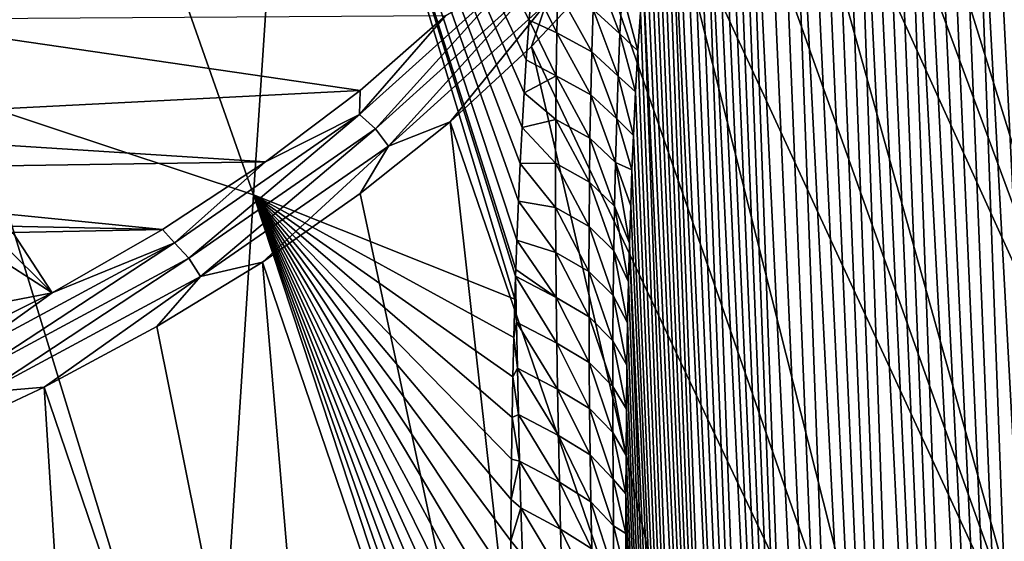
# Model space of a CAD drawing. Header units: metres. Extents: x -109 to 109, y -67 to 73.
# Tile 218 of 253: x 86.97 to 93.7, y -26.86 to -23.29. Entities that reach past the tile are written whole.
import ezdxf

# ---------------------------------------------------------------- set-up
doc = ezdxf.new("R2010")
doc.units = ezdxf.units.M
doc.layers.add('solid_508035_K244200000C76', color=7, linetype='CONTINUOUS')

msp = doc.modelspace()

# ---------------------------------------------------------------- linework, layer by layer
at = {"layer": 'solid_508035_K244200000C76'}
for points in [[(95.034042, -24.20509, 16.948586), (92.626282, -18.852074, 13.200364), (92.591751, -18.247118, 14.064329)], [(94.908722, -22.970942, 18.711132), (95.034042, -24.20509, 16.948586), (92.591751, -18.247118, 14.064329)], [(94.908722, -25.439238, 15.18604), (92.591751, -19.457029, 12.336399), (92.626282, -18.852074, 13.200364)], [(94.908722, -25.439238, 15.18604), (92.626282, -18.852074, 13.200364), (95.034042, -24.20509, 16.948586)], [(86.651237, -23.857914, 40.866657), (88.564499, -24.491497, 39.961803), (86.788002, -19.444401, 35.368484)], [(88.564499, -24.491497, 39.961803), (88.849808, -20.225437, 34.253048), (86.788002, -19.444401, 35.368484)], [(94.908722, -25.439238, 15.18604), (92.488319, -20.059393, 11.476132), (92.591751, -19.457029, 12.336399)], [(93.198395, -47.217327, 47.367504), (92.181572, -19.855118, 27.470608), (92.086906, -19.904306, 27.789057)], [(93.591515, -47.735115, 46.738983), (92.274254, -19.829958, 27.188244), (92.181572, -19.855118, 27.470608)], [(93.198395, -47.217327, 47.367504), (93.591515, -47.735115, 46.738983), (92.181572, -19.855118, 27.470608)], [(93.591515, -47.735115, 46.738983), (92.364975, -19.824883, 26.936848), (92.274254, -19.829958, 27.188244)], [(93.591515, -47.735115, 46.738983), (92.454041, -19.836731, 26.711639), (92.364975, -19.824883, 26.936848)], [(93.591515, -47.735115, 46.738983), (92.541862, -19.863073, 26.50845), (92.454041, -19.836731, 26.711639)], [(93.198395, -47.217327, 47.367504), (92.086906, -19.904306, 27.789057), (91.990311, -19.982815, 28.149986)], [(93.591515, -47.735115, 46.738983), (92.628693, -19.902184, 26.324406), (92.541862, -19.863073, 26.50845)], [(94.02282, -48.205898, 46.103493), (92.71505, -19.952999, 26.156672), (92.628693, -19.902184, 26.324406)], [(93.591515, -47.735115, 46.738983), (94.02282, -48.205898, 46.103493), (92.628693, -19.902184, 26.324406)], [(93.198395, -47.217327, 47.367504), (91.990311, -19.982815, 28.149986), (91.892281, -20.096628, 28.559526)], [(94.02282, -48.205898, 46.103493), (92.801529, -20.014805, 26.002817), (92.71505, -19.952999, 26.156672)], [(94.534454, -26.656696, 13.44733), (92.316422, -20.65659, 10.623249), (92.488319, -20.059393, 11.476132)], [(94.908722, -25.439238, 15.18604), (94.534454, -26.656696, 13.44733), (92.488319, -20.059393, 11.476132)], [(94.02282, -48.205898, 46.103493), (92.888603, -20.08721, 25.861088), (92.801529, -20.014805, 26.002817)], [(92.844116, -46.652489, 47.988354), (91.892281, -20.096628, 28.559526), (91.843071, -20.16902, 28.784269)], [(92.844116, -46.652489, 47.988354), (93.198395, -47.217327, 47.367504), (91.892281, -20.096628, 28.559526)], [(94.02282, -48.205898, 46.103493), (92.976936, -20.170509, 25.72999), (92.888603, -20.08721, 25.861088)], [(92.844116, -46.652489, 47.988354), (91.843071, -20.16902, 28.784269), (91.793922, -20.252329, 29.022762)], [(94.491837, -48.629436, 45.461651), (93.067322, -20.265326, 25.608223), (92.976936, -20.170509, 25.72999)], [(94.02282, -48.205898, 46.103493), (94.491837, -48.629436, 45.461651), (92.976936, -20.170509, 25.72999)], [(88.564499, -24.491497, 39.961803), (90.351074, -25.205908, 38.884964), (88.849808, -20.225437, 34.253048)], [(90.448799, -23.297367, 36.353359), (90.470131, -23.041769, 35.987072), (88.849808, -20.225437, 34.253048)], [(90.428879, -23.567234, 36.731911), (90.448799, -23.297367, 36.353359), (88.849808, -20.225437, 34.253048)], [(90.414268, -23.794464, 37.044262), (90.428879, -23.567234, 36.731911), (88.849808, -20.225437, 34.253048)], [(90.400391, -24.031311, 37.364796), (90.414268, -23.794464, 37.044262), (88.849808, -20.225437, 34.253048)], [(90.387283, -24.277826, 37.693314), (90.400391, -24.031311, 37.364796), (88.849808, -20.225437, 34.253048)], [(90.375214, -24.534506, 38.029839), (90.387283, -24.277826, 37.693314), (88.849808, -20.225437, 34.253048)], [(90.364494, -24.801846, 38.374382), (90.375214, -24.534506, 38.029839), (88.849808, -20.225437, 34.253048)], [(90.357567, -25.001089, 38.627518), (90.364494, -24.801846, 38.374382), (88.849808, -20.225437, 34.253048)], [(90.356064, -25.046818, 38.685238), (90.357567, -25.001089, 38.627518), (88.849808, -20.225437, 34.253048)], [(90.351074, -25.205908, 38.884964), (90.356064, -25.046818, 38.685238), (88.849808, -20.225437, 34.253048)], [(92.844116, -46.652489, 47.988354), (91.793922, -20.252329, 29.022762), (91.745026, -20.348263, 29.276205)], [(94.491837, -48.629436, 45.461651), (93.160522, -20.372482, 25.49482), (93.067322, -20.265326, 25.608223)], [(92.844116, -46.652489, 47.988354), (91.745026, -20.348263, 29.276205), (91.696503, -20.456844, 29.544641)], [(94.491837, -48.629436, 45.461651), (93.257301, -20.493275, 25.389378), (93.160522, -20.372482, 25.49482)], [(92.844116, -46.652489, 47.988354), (91.696503, -20.456844, 29.544641), (91.648552, -20.580156, 29.82963)], [(94.491837, -48.629436, 45.461651), (93.358612, -20.629593, 25.291683), (93.257301, -20.493275, 25.389378)], [(92.844116, -46.652489, 47.988354), (91.648552, -20.580156, 29.82963), (91.601288, -20.718237, 30.131229)], [(94.534454, -26.656696, 13.44733), (92.076797, -21.246058, 9.781403), (92.316422, -20.65659, 10.623249)], [(94.491837, -48.629436, 45.461651), (93.465599, -20.783751, 25.201681), (93.358612, -20.629593, 25.291683)], [(92.529495, -46.040325, 48.600643), (91.601288, -20.718237, 30.131229), (91.554939, -20.873323, 30.451115)], [(92.529495, -46.040325, 48.600643), (92.844116, -46.652489, 47.988354), (91.601288, -20.718237, 30.131229)], [(94.99826, -49.005234, 44.813946), (93.579216, -20.958223, 25.119987), (93.465599, -20.783751, 25.201681)], [(94.491837, -48.629436, 45.461651), (94.99826, -49.005234, 44.813946), (93.465599, -20.783751, 25.201681)], [(92.529495, -46.040325, 48.600643), (91.554939, -20.873323, 30.451115), (91.509621, -21.045464, 30.789345)], [(94.99826, -49.005234, 44.813946), (93.70076, -21.156536, 25.04756), (93.579216, -20.958223, 25.119987)], [(92.529495, -46.040325, 48.600643), (91.509621, -21.045464, 30.789345), (91.465591, -21.237244, 31.147724)], [(92.529495, -46.040325, 48.600643), (91.465591, -21.237244, 31.147724), (91.423004, -21.44874, 31.526333)], [(93.916306, -27.841, 11.755968), (91.770462, -21.825274, 8.954195), (92.076797, -21.246058, 9.781403)], [(94.534454, -26.656696, 13.44733), (93.916306, -27.841, 11.755968), (92.076797, -21.246058, 9.781403)], [(92.529495, -46.040325, 48.600643), (91.423004, -21.44874, 31.526333), (91.395554, -21.602413, 31.791174)], [(92.255577, -45.380444, 49.203278), (91.395554, -21.602413, 31.791174), (91.368881, -21.765757, 32.065655)], [(92.255577, -45.380444, 49.203278), (92.529495, -46.040325, 48.600643), (91.395554, -21.602413, 31.791174)], [(92.255577, -45.380444, 49.203278), (91.368881, -21.765757, 32.065655), (91.343079, -21.939724, 32.350414)], [(93.916306, -27.841, 11.755968), (91.398743, -22.391758, 8.145171), (91.770462, -21.825274, 8.954195)], [(92.255577, -45.380444, 49.203278), (91.343079, -21.939724, 32.350414), (91.318253, -22.125589, 32.64632)], [(92.255577, -45.380444, 49.203278), (91.318253, -22.125589, 32.64632), (91.294395, -22.322557, 32.952858)], [(92.255577, -45.380444, 49.203278), (91.294395, -22.322557, 32.952858), (91.271629, -22.531855, 33.270809)], [(93.06263, -28.976135, 10.134828), (90.963226, -22.943085, 7.357794), (91.398743, -22.391758, 8.145171)], [(93.916306, -27.841, 11.755968), (93.06263, -28.976135, 10.134828), (91.398743, -22.391758, 8.145171)], [(92.255577, -45.380444, 49.203278), (91.271629, -22.531855, 33.270809), (91.250053, -22.754883, 33.601089)], [(92.255577, -45.380444, 49.203278), (91.250053, -22.754883, 33.601089), (91.22966, -22.990704, 33.943111)], [(93.06263, -28.976135, 10.134828), (90.465775, -23.476894, 6.595436), (90.963226, -22.943085, 7.357794)], [(90.566124, -23.182922, 6.792707), (90.963226, -22.943085, 7.357794), (90.465775, -23.476894, 6.595436)], [(91.07016, -23.389936, 35.122681), (90.897736, -22.936632, 35.072487), (90.886597, -23.222858, 35.464642)], [(91.07016, -23.389936, 35.122681), (91.084694, -23.104719, 34.731037), (90.897736, -22.936632, 35.072487)], [(90.353241, -22.981031, 6.794214), (89.289482, -23.942472, 5.421137), (89.879364, -23.264893, 6.350532)], [(89.397736, -24.040039, 5.393442), (89.289482, -23.942472, 5.421137), (90.353241, -22.981031, 6.794214)], [(90.470497, -23.070461, 6.778141), (89.397736, -24.040039, 5.393442), (90.353241, -22.981031, 6.794214)], [(92.023582, -44.672165, 49.794971), (91.22966, -22.990704, 33.943111), (91.210587, -23.240866, 34.297829)], [(92.023582, -44.672165, 49.794971), (92.255577, -45.380444, 49.203278), (91.22966, -22.990704, 33.943111)], [(89.486015, -24.159136, 5.398529), (89.397736, -24.040039, 5.393442), (90.470497, -23.070461, 6.778141)], [(90.566124, -23.182922, 6.792707), (89.486015, -24.159136, 5.398529), (90.470497, -23.070461, 6.778141)], [(90.638077, -23.383944, 36.180016), (90.470131, -23.041769, 35.987072), (90.448799, -23.297367, 36.353359)], [(90.638077, -23.383944, 36.180016), (90.644249, -23.093639, 35.790817), (90.470131, -23.041769, 35.987072)], [(90.877518, -23.512968, 35.85376), (90.644249, -23.093639, 35.790817), (90.638077, -23.383944, 36.180016)], [(90.877518, -23.512968, 35.85376), (90.886597, -23.222858, 35.464642), (90.644249, -23.093639, 35.790817)], [(91.07016, -23.389936, 35.122681), (91.192947, -23.506916, 34.666206), (91.084694, -23.104719, 34.731037)], [(91.084694, -23.104719, 34.731037), (91.192947, -23.506916, 34.666206), (91.210587, -23.240866, 34.297829)], [(90.566124, -23.182922, 6.792707), (89.908524, -23.990898, 5.861361), (89.486015, -24.159136, 5.398529)], [(90.566124, -23.182922, 6.792707), (90.465775, -23.476894, 6.595436), (89.908524, -23.990898, 5.861361)], [(91.057816, -23.679251, 35.511467), (90.886597, -23.222858, 35.464642), (90.877518, -23.512968, 35.85376)], [(91.057816, -23.679251, 35.511467), (91.07016, -23.389936, 35.122681), (90.886597, -23.222858, 35.464642)], [(89.292374, -23.777832, 5.61798), (84.686142, -24.012077, 5.283441), (85.94812, -23.28895, 6.316175)], [(89.879364, -23.264893, 6.350532), (89.292374, -23.777832, 5.61798), (85.94812, -23.28895, 6.316175)], [(89.289482, -23.942472, 5.421137), (89.292374, -23.777832, 5.61798), (89.879364, -23.264893, 6.350532)], [(92.023582, -44.672165, 49.794971), (91.210587, -23.240866, 34.297829), (91.192947, -23.506916, 34.666206)], [(90.633698, -23.677765, 36.566154), (90.448799, -23.297367, 36.353359), (90.428879, -23.567234, 36.731911)], [(90.633698, -23.677765, 36.566154), (90.638077, -23.383944, 36.180016), (90.448799, -23.297367, 36.353359)], [(90.870338, -23.806761, 36.239948), (90.638077, -23.383944, 36.180016), (90.633698, -23.677765, 36.566154)], [(90.870338, -23.806761, 36.239948), (90.877518, -23.512968, 35.85376), (90.638077, -23.383944, 36.180016)], [(91.057816, -23.679251, 35.511467), (91.17672, -23.78775, 35.047577), (91.07016, -23.389936, 35.122681)], [(91.07016, -23.389936, 35.122681), (91.17672, -23.78775, 35.047577), (91.192947, -23.506916, 34.666206)], [(91.98497, -30.046749, 8.605831), (89.908524, -23.990898, 5.861361), (90.465775, -23.476894, 6.595436)], [(93.06263, -28.976135, 10.134828), (91.98497, -30.046749, 8.605831), (90.465775, -23.476894, 6.595436)], [(91.047493, -23.972433, 35.897484), (90.877518, -23.512968, 35.85376), (90.870338, -23.806761, 36.239948)], [(91.047493, -23.972433, 35.897484), (91.057816, -23.679251, 35.511467), (90.877518, -23.512968, 35.85376)], [(92.023582, -44.672165, 49.794971), (91.192947, -23.506916, 34.666206), (91.17672, -23.78775, 35.047577)], [(90.633698, -23.677765, 36.566154), (90.428879, -23.567234, 36.731911), (90.414268, -23.794464, 37.044262)], [(90.630966, -23.97492, 36.949356), (90.633698, -23.677765, 36.566154), (90.414268, -23.794464, 37.044262)], [(90.864929, -24.104048, 36.623314), (90.633698, -23.677765, 36.566154), (90.630966, -23.97492, 36.949356)], [(90.864929, -24.104048, 36.623314), (90.870338, -23.806761, 36.239948), (90.633698, -23.677765, 36.566154)], [(91.047493, -23.972433, 35.897484), (91.162056, -24.085335, 35.443096), (91.057816, -23.679251, 35.511467)], [(91.057816, -23.679251, 35.511467), (91.162056, -24.085335, 35.443096), (91.17672, -23.78775, 35.047577)], [(89.292374, -23.777832, 5.61798), (88.645721, -24.266582, 4.919971), (84.686142, -24.012077, 5.283441)], [(89.289482, -23.942472, 5.421137), (88.645721, -24.266582, 4.919971), (89.292374, -23.777832, 5.61798)], [(90.630966, -23.97492, 36.949356), (90.414268, -23.794464, 37.044262), (90.400391, -24.031311, 37.364796)], [(91.039055, -24.269285, 36.280827), (90.870338, -23.806761, 36.239948), (90.864929, -24.104048, 36.623314)], [(91.039055, -24.269285, 36.280827), (91.047493, -23.972433, 35.897484), (90.870338, -23.806761, 36.239948)], [(92.023582, -44.672165, 49.794971), (91.17672, -23.78775, 35.047577), (91.162056, -24.085335, 35.443096)], [(86.051933, -28.479816, 46.191425), (88.265167, -29.133976, 45.276669), (86.651237, -23.857914, 40.866657)], [(88.265167, -29.133976, 45.276669), (88.564499, -24.491497, 39.961803), (86.651237, -23.857914, 40.866657)], [(89.289482, -23.942472, 5.421137), (88.024025, -24.819859, 4.168099), (88.645721, -24.266582, 4.919971)], [(88.121567, -24.92485, 4.129799), (88.024025, -24.819859, 4.168099), (89.289482, -23.942472, 5.421137)], [(89.397736, -24.040039, 5.393442), (88.121567, -24.92485, 4.129799), (89.289482, -23.942472, 5.421137)], [(88.645721, -24.266582, 4.919971), (83.987335, -24.334999, 4.822261), (84.686142, -24.012077, 5.283441)], [(90.697899, -31.038366, 7.189656), (89.293854, -24.482899, 5.158713), (89.908524, -23.990898, 5.861361)], [(89.486015, -24.159136, 5.398529), (89.908524, -23.990898, 5.861361), (89.293854, -24.482899, 5.158713)], [(91.98497, -30.046749, 8.605831), (90.697899, -31.038366, 7.189656), (89.908524, -23.990898, 5.861361)], [(90.629753, -24.275234, 37.329746), (90.400391, -24.031311, 37.364796), (90.387283, -24.277826, 37.693314)], [(90.629753, -24.275234, 37.329746), (90.630966, -23.97492, 36.949356), (90.400391, -24.031311, 37.364796)], [(90.861137, -24.404638, 37.003971), (90.630966, -23.97492, 36.949356), (90.629753, -24.275234, 37.329746)], [(90.861137, -24.404638, 37.003971), (90.864929, -24.104048, 36.623314), (90.630966, -23.97492, 36.949356)], [(91.039055, -24.269285, 36.280827), (91.152176, -24.320778, 35.749763), (91.047493, -23.972433, 35.897484)], [(91.047493, -23.972433, 35.897484), (91.152176, -24.320778, 35.749763), (91.162056, -24.085335, 35.443096)], [(88.201111, -25.050005, 4.126236), (88.121567, -24.92485, 4.129799), (89.397736, -24.040039, 5.393442)], [(89.486015, -24.159136, 5.398529), (88.201111, -25.050005, 4.126236), (89.397736, -24.040039, 5.393442)], [(91.032356, -24.569605, 36.661579), (90.864929, -24.104048, 36.623314), (90.861137, -24.404638, 37.003971)], [(91.032356, -24.569605, 36.661579), (91.039055, -24.269285, 36.280827), (90.864929, -24.104048, 36.623314)], [(92.023582, -44.672165, 49.794971), (91.162056, -24.085335, 35.443096), (91.152176, -24.320778, 35.749763)], [(89.486015, -24.159136, 5.398529), (88.624397, -24.950787, 4.4905), (88.201111, -25.050005, 4.126236)], [(89.486015, -24.159136, 5.398529), (89.293854, -24.482899, 5.158713), (88.624397, -24.950787, 4.4905)], [(88.645721, -24.266582, 4.919971), (87.942566, -24.728785, 4.259877), (83.987335, -24.334999, 4.822261)], [(88.024025, -24.819859, 4.168099), (87.942566, -24.728785, 4.259877), (88.645721, -24.266582, 4.919971)], [(90.629944, -24.578577, 37.707409), (90.387283, -24.277826, 37.693314), (90.375214, -24.534506, 38.029839)], [(90.629944, -24.578577, 37.707409), (90.629753, -24.275234, 37.329746), (90.387283, -24.277826, 37.693314)], [(90.858849, -24.708374, 37.382004), (90.629753, -24.275234, 37.329746), (90.629944, -24.578577, 37.707409)], [(90.858849, -24.708374, 37.382004), (90.861137, -24.404638, 37.003971), (90.629753, -24.275234, 37.329746)], [(91.032356, -24.569605, 36.661579), (91.135208, -24.820795, 36.387524), (91.039055, -24.269285, 36.280827)], [(91.039055, -24.269285, 36.280827), (91.135208, -24.820795, 36.387524), (91.143204, -24.565687, 36.064442)], [(91.039055, -24.269285, 36.280827), (91.143204, -24.565687, 36.064442), (91.152176, -24.320778, 35.749763)], [(87.942566, -24.728785, 4.259877), (83.252449, -24.62775, 4.40417), (83.987335, -24.334999, 4.822261)], [(92.023582, -44.672165, 49.794971), (91.152176, -24.320778, 35.749763), (91.143204, -24.565687, 36.064442)], [(91.02726, -24.873205, 37.039825), (90.861137, -24.404638, 37.003971), (90.858849, -24.708374, 37.382004)], [(91.02726, -24.873205, 37.039825), (91.032356, -24.569605, 36.661579), (90.861137, -24.404638, 37.003971)], [(88.265167, -29.133976, 45.276669), (90.345695, -29.901806, 44.160835), (88.564499, -24.491497, 39.961803)], [(90.343758, -25.46678, 39.208847), (90.351074, -25.205908, 38.884964), (88.564499, -24.491497, 39.961803)], [(90.337387, -25.736082, 39.538544), (90.343758, -25.46678, 39.208847), (88.564499, -24.491497, 39.961803)], [(90.332108, -26.013763, 39.873615), (90.337387, -25.736082, 39.538544), (88.564499, -24.491497, 39.961803)], [(90.328003, -26.299866, 40.213879), (90.332108, -26.013763, 39.873615), (88.564499, -24.491497, 39.961803)], [(90.324959, -26.575626, 40.537601), (90.328003, -26.299866, 40.213879), (88.564499, -24.491497, 39.961803)], [(90.322708, -26.858921, 40.866009), (90.324959, -26.575626, 40.537601), (88.564499, -24.491497, 39.961803)], [(90.321335, -27.149632, 41.198727), (90.322708, -26.858921, 40.866009), (88.564499, -24.491497, 39.961803)], [(90.3209, -27.447638, 41.535393), (90.321335, -27.149632, 41.198727), (88.564499, -24.491497, 39.961803)], [(90.321472, -27.752886, 41.875755), (90.3209, -27.447638, 41.535393), (88.564499, -24.491497, 39.961803)], [(90.322899, -28.06579, 42.220295), (90.321472, -27.752886, 41.875755), (88.564499, -24.491497, 39.961803)], [(90.324921, -28.356901, 42.537041), (90.322899, -28.06579, 42.220295), (88.564499, -24.491497, 39.961803)], [(90.327629, -28.654095, 42.85675), (90.324921, -28.356901, 42.537041), (88.564499, -24.491497, 39.961803)], [(90.331062, -28.957199, 43.179111), (90.327629, -28.654095, 42.85675), (88.564499, -24.491497, 39.961803)], [(90.33522, -29.266039, 43.503811), (90.331062, -28.957199, 43.179111), (88.564499, -24.491497, 39.961803)], [(90.340118, -29.580769, 43.830921), (90.33522, -29.266039, 43.503811), (88.564499, -24.491497, 39.961803)], [(90.345695, -29.901806, 44.160835), (90.340118, -29.580769, 43.830921), (88.564499, -24.491497, 39.961803)], [(90.697899, -31.038366, 7.189656), (88.624397, -24.950787, 4.4905), (89.293854, -24.482899, 5.158713)], [(90.631454, -24.884827, 38.082439), (90.375214, -24.534506, 38.029839), (90.364494, -24.801846, 38.374382)], [(90.631454, -24.884827, 38.082439), (90.629944, -24.578577, 37.707409), (90.375214, -24.534506, 38.029839)], [(91.02726, -24.873205, 37.039825), (91.128273, -25.087385, 36.719719), (91.032356, -24.569605, 36.661579)], [(91.032356, -24.569605, 36.661579), (91.128273, -25.087385, 36.719719), (91.135208, -24.820795, 36.387524)], [(92.023582, -44.672165, 49.794971), (91.143204, -24.565687, 36.064442), (91.135208, -24.820795, 36.387524)], [(86.918434, -24.747711, 4.232849), (83.252449, -24.62775, 4.40417), (87.942566, -24.728785, 4.259877)], [(90.857956, -25.015129, 37.757488), (90.629944, -24.578577, 37.707409), (90.631454, -24.884827, 38.082439)], [(90.857956, -25.015129, 37.757488), (90.858849, -24.708374, 37.382004), (90.629944, -24.578577, 37.707409)], [(91.023666, -25.179953, 37.415627), (90.858849, -24.708374, 37.382004), (90.857956, -25.015129, 37.757488)], [(91.023666, -25.179953, 37.415627), (91.02726, -24.873205, 37.039825), (90.858849, -24.708374, 37.382004)], [(86.837563, -24.814667, 4.137226), (86.918434, -24.747711, 4.232849), (87.186119, -25.162354, 3.640678)], [(86.918434, -24.747711, 4.232849), (87.942566, -24.728785, 4.259877), (87.186119, -25.162354, 3.640678)], [(88.024025, -24.819859, 4.168099), (87.186119, -25.162354, 3.640678), (87.942566, -24.728785, 4.259877)], [(88.024025, -24.819859, 4.168099), (86.576828, -25.599354, 3.054864), (87.186119, -25.162354, 3.640678)], [(86.662117, -25.710945, 3.00714), (86.576828, -25.599354, 3.054864), (88.024025, -24.819859, 4.168099)], [(88.121567, -24.92485, 4.129799), (86.662117, -25.710945, 3.00714), (88.024025, -24.819859, 4.168099)], [(86.741188, -24.874262, 4.052115), (86.837563, -24.814667, 4.137226), (87.186119, -25.162354, 3.640678)], [(90.634178, -25.193859, 38.454918), (90.364494, -24.801846, 38.374382), (90.357567, -25.001089, 38.627518)], [(90.634178, -25.193859, 38.454918), (90.631454, -24.884827, 38.082439), (90.364494, -24.801846, 38.374382)], [(91.834892, -43.914616, 50.374214), (91.135208, -24.820795, 36.387524), (91.128273, -25.087385, 36.719719)], [(91.834892, -43.914616, 50.374214), (92.023582, -44.672165, 49.794971), (91.135208, -24.820795, 36.387524)], [(85.432602, -25.500305, 3.158032), (86.741188, -24.874262, 4.052115), (87.186119, -25.162354, 3.640678)], [(90.858376, -25.324776, 38.130497), (90.631454, -24.884827, 38.082439), (90.634178, -25.193859, 38.454918)], [(90.858376, -25.324776, 38.130497), (90.857956, -25.015129, 37.757488), (90.631454, -24.884827, 38.082439)], [(91.023666, -25.179953, 37.415627), (91.122459, -25.366316, 37.061504), (91.02726, -24.873205, 37.039825)], [(91.02726, -24.873205, 37.039825), (91.122459, -25.366316, 37.061504), (91.128273, -25.087385, 36.719719)], [(86.731674, -25.84148, 2.995893), (86.662117, -25.710945, 3.00714), (88.121567, -24.92485, 4.129799)], [(88.201111, -25.050005, 4.126236), (86.731674, -25.84148, 2.995893), (88.121567, -24.92485, 4.129799)], [(89.218834, -31.937574, 5.905454), (87.903023, -25.392557, 3.859585), (88.624397, -24.950787, 4.4905)], [(88.201111, -25.050005, 4.126236), (88.624397, -24.950787, 4.4905), (87.903023, -25.392557, 3.859585)], [(90.697899, -31.038366, 7.189656), (89.218834, -31.937574, 5.905454), (88.624397, -24.950787, 4.4905)], [(90.36161, -25.363104, 39.062424), (90.356064, -25.046818, 38.685238), (90.351074, -25.205908, 38.884964)], [(90.634178, -25.193859, 38.454918), (90.357567, -25.001089, 38.627518), (90.356064, -25.046818, 38.685238)], [(90.638016, -25.505562, 38.824921), (90.356064, -25.046818, 38.685238), (90.36161, -25.363104, 39.062424)], [(90.638016, -25.505562, 38.824921), (90.634178, -25.193859, 38.454918), (90.356064, -25.046818, 38.685238)], [(91.021484, -25.489708, 37.789043), (90.857956, -25.015129, 37.757488), (90.858376, -25.324776, 38.130497)], [(91.021484, -25.489708, 37.789043), (91.023666, -25.179953, 37.415627), (90.857956, -25.015129, 37.757488)], [(88.201111, -25.050005, 4.126236), (87.13282, -25.806322, 3.268667), (86.731674, -25.84148, 2.995893)], [(88.201111, -25.050005, 4.126236), (87.903023, -25.392557, 3.859585), (87.13282, -25.806322, 3.268667)], [(91.834892, -43.914616, 50.374214), (91.128273, -25.087385, 36.719719), (91.122459, -25.366316, 37.061504)], [(85.432602, -25.500305, 3.158032), (87.186119, -25.162354, 3.640678), (86.379929, -25.565268, 3.065255)], [(86.576828, -25.599354, 3.054864), (86.379929, -25.565268, 3.065255), (87.186119, -25.162354, 3.640678)], [(91.021484, -25.489708, 37.789043), (91.117683, -25.656206, 37.412136), (91.023666, -25.179953, 37.415627)], [(91.023666, -25.179953, 37.415627), (91.117683, -25.656206, 37.412136), (91.122459, -25.366316, 37.061504)], [(90.36161, -25.363104, 39.062424), (90.351074, -25.205908, 38.884964), (90.343758, -25.46678, 39.208847)], [(90.860001, -25.637188, 38.501102), (90.634178, -25.193859, 38.454918), (90.638016, -25.505562, 38.824921)], [(90.860001, -25.637188, 38.501102), (90.858376, -25.324776, 38.130497), (90.634178, -25.193859, 38.454918)], [(90.368164, -25.676914, 39.430988), (90.36161, -25.363104, 39.062424), (90.343758, -25.46678, 39.208847)], [(90.642899, -25.819838, 39.19252), (90.36161, -25.363104, 39.062424), (90.368164, -25.676914, 39.430988)], [(90.642899, -25.819838, 39.19252), (90.638016, -25.505562, 38.824921), (90.36161, -25.363104, 39.062424)], [(91.020592, -25.80234, 38.160141), (90.858376, -25.324776, 38.130497), (90.860001, -25.637188, 38.501102)], [(91.020592, -25.80234, 38.160141), (91.021484, -25.489708, 37.789043), (90.858376, -25.324776, 38.130497)], [(91.834892, -43.914616, 50.374214), (91.122459, -25.366316, 37.061504), (91.117683, -25.656206, 37.412136)], [(89.218834, -31.937574, 5.905454), (87.13282, -25.806322, 3.268667), (87.903023, -25.392557, 3.859585)], [(90.368164, -25.676914, 39.430988), (90.343758, -25.46678, 39.208847), (90.337387, -25.736082, 39.538544)], [(90.86274, -25.952257, 38.86937), (90.638016, -25.505562, 38.824921), (90.642899, -25.819838, 39.19252)], [(90.86274, -25.952257, 38.86937), (90.860001, -25.637188, 38.501102), (90.638016, -25.505562, 38.824921)], [(91.020592, -25.80234, 38.160141), (91.114029, -25.958113, 37.77216), (91.021484, -25.489708, 37.789043)], [(91.021484, -25.489708, 37.789043), (91.114029, -25.958113, 37.77216), (91.117683, -25.656206, 37.412136)], [(91.020912, -26.117723, 38.528973), (90.860001, -25.637188, 38.501102), (90.86274, -25.952257, 38.86937)], [(91.020912, -26.117723, 38.528973), (91.020592, -25.80234, 38.160141), (90.860001, -25.637188, 38.501102)], [(90.375641, -25.993179, 39.797123), (90.368164, -25.676914, 39.430988), (90.337387, -25.736082, 39.538544)], [(90.64875, -26.136606, 39.557774), (90.368164, -25.676914, 39.430988), (90.375641, -25.993179, 39.797123)], [(90.64875, -26.136606, 39.557774), (90.642899, -25.819838, 39.19252), (90.368164, -25.676914, 39.430988)], [(91.834892, -43.914616, 50.374214), (91.117683, -25.656206, 37.412136), (91.114029, -25.958113, 37.77216)], [(90.375641, -25.993179, 39.797123), (90.337387, -25.736082, 39.538544), (90.332108, -26.013763, 39.873615)], [(87.567764, -32.732212, 4.770591), (86.317078, -26.19031, 2.720276), (87.13282, -25.806322, 3.268667)], [(86.731674, -25.84148, 2.995893), (87.13282, -25.806322, 3.268667), (86.317078, -26.19031, 2.720276)], [(89.218834, -31.937574, 5.905454), (87.567764, -32.732212, 4.770591), (87.13282, -25.806322, 3.268667)], [(90.866524, -26.269897, 39.235352), (90.642899, -25.819838, 39.19252), (90.64875, -26.136606, 39.557774)], [(90.866524, -26.269897, 39.235352), (90.86274, -25.952257, 38.86937), (90.642899, -25.819838, 39.19252)], [(91.020592, -25.80234, 38.160141), (91.111603, -26.273611, 38.142395), (91.114029, -25.958113, 37.77216)], [(91.020912, -26.117723, 38.528973), (91.111603, -26.273611, 38.142395), (91.020592, -25.80234, 38.160141)], [(91.022369, -26.435766, 38.895592), (90.86274, -25.952257, 38.86937), (90.866524, -26.269897, 39.235352)], [(91.022369, -26.435766, 38.895592), (91.020912, -26.117723, 38.528973), (90.86274, -25.952257, 38.86937)], [(91.834892, -43.914616, 50.374214), (91.114029, -25.958113, 37.77216), (91.111603, -26.273611, 38.142395)], [(90.383972, -26.311823, 40.160892), (90.332108, -26.013763, 39.873615), (90.328003, -26.299866, 40.213879)], [(90.383972, -26.311823, 40.160892), (90.375641, -25.993179, 39.797123), (90.332108, -26.013763, 39.873615)], [(90.655502, -26.455788, 39.920734), (90.375641, -25.993179, 39.797123), (90.383972, -26.311823, 40.160892)], [(90.655502, -26.455788, 39.920734), (90.64875, -26.136606, 39.557774), (90.375641, -25.993179, 39.797123)], [(91.020912, -26.117723, 38.528973), (91.11058, -26.536596, 38.446358), (91.111603, -26.273611, 38.142395)], [(91.022369, -26.435766, 38.895592), (91.11058, -26.536596, 38.446358), (91.020912, -26.117723, 38.528973)], [(87.567764, -32.732212, 4.770591), (85.459297, -26.542875, 2.216761), (86.317078, -26.19031, 2.720276)], [(90.871292, -26.590021, 39.599098), (90.64875, -26.136606, 39.557774), (90.655502, -26.455788, 39.920734)], [(90.871292, -26.590021, 39.599098), (90.866524, -26.269897, 39.235352), (90.64875, -26.136606, 39.557774)], [(90.383972, -26.311823, 40.160892), (90.328003, -26.299866, 40.213879), (90.324959, -26.575626, 40.537601)], [(90.393082, -26.632763, 40.522362), (90.383972, -26.311823, 40.160892), (90.324959, -26.575626, 40.537601)], [(90.663094, -26.777294, 40.28146), (90.383972, -26.311823, 40.160892), (90.393082, -26.632763, 40.522362)], [(90.663094, -26.777294, 40.28146), (90.655502, -26.455788, 39.920734), (90.383972, -26.311823, 40.160892)], [(91.024879, -26.756376, 39.260033), (90.866524, -26.269897, 39.235352), (90.871292, -26.590021, 39.599098)], [(91.024879, -26.756376, 39.260033), (91.022369, -26.435766, 38.895592), (90.866524, -26.269897, 39.235352)], [(91.834892, -43.914616, 50.374214), (91.111603, -26.273611, 38.142395), (91.11058, -26.536596, 38.446358)], [(90.876968, -26.912544, 39.960655), (90.655502, -26.455788, 39.920734), (90.663094, -26.777294, 40.28146)], [(90.876968, -26.912544, 39.960655), (90.871292, -26.590021, 39.599098), (90.655502, -26.455788, 39.920734)], [(91.022369, -26.435766, 38.895592), (91.110306, -26.807739, 38.756618), (91.11058, -26.536596, 38.446358)], [(91.024879, -26.756376, 39.260033), (91.110306, -26.807739, 38.756618), (91.022369, -26.435766, 38.895592)], [(87.567764, -32.732212, 4.770591), (85.767021, -33.411537, 3.800415), (85.459297, -26.542875, 2.216761)], [(90.393082, -26.632763, 40.522362), (90.324959, -26.575626, 40.537601), (90.322708, -26.858921, 40.866009)], [(91.028381, -27.079462, 39.622345), (90.871292, -26.590021, 39.599098), (90.876968, -26.912544, 39.960655)], [(91.028381, -27.079462, 39.622345), (91.024879, -26.756376, 39.260033), (90.871292, -26.590021, 39.599098)], [(91.834892, -43.914616, 50.374214), (91.11058, -26.536596, 38.446358), (91.110306, -26.807739, 38.756618)], [(90.402924, -26.955933, 40.881584), (90.393082, -26.632763, 40.522362), (90.322708, -26.858921, 40.866009)], [(90.671448, -27.101057, 40.639999), (90.393082, -26.632763, 40.522362), (90.402924, -26.955933, 40.881584)], [(90.671448, -27.101057, 40.639999), (90.663094, -26.777294, 40.28146), (90.393082, -26.632763, 40.522362)], [(90.883476, -27.237381, 40.320076), (90.663094, -26.777294, 40.28146), (90.671448, -27.101057, 40.639999)], [(90.883476, -27.237381, 40.320076), (90.876968, -26.912544, 39.960655), (90.663094, -26.777294, 40.28146)], [(91.024879, -26.756376, 39.260033), (91.110817, -27.087526, 39.073387), (91.110306, -26.807739, 38.756618)], [(91.028381, -27.079462, 39.622345), (91.110817, -27.087526, 39.073387), (91.024879, -26.756376, 39.260033)], [(90.402924, -26.955933, 40.881584), (90.322708, -26.858921, 40.866009), (90.321335, -27.149632, 41.198727)], [(91.834892, -43.914616, 50.374214), (91.110306, -26.807739, 38.756618), (91.110817, -27.087526, 39.073387)]]:
    msp.add_3dface(points, dxfattribs=at)

doc.saveas('drawing.dxf')
